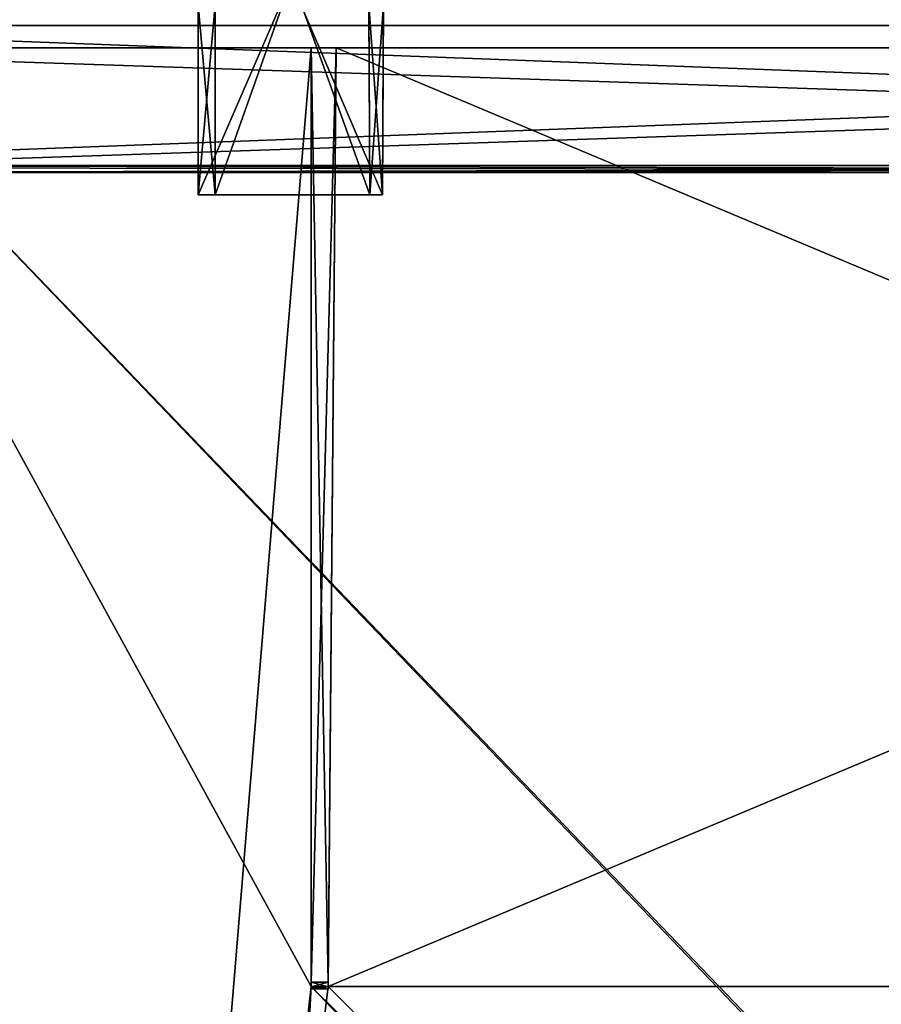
# Model space of a CAD drawing. Header units: millimetres. Extents: x -294 to 294, y -42 to 416.
# Tile 59 of 236: x -219 to -143, y 237 to 324. Entities that reach past the tile are written whole.
import ezdxf

# ---------------------------------------------------------------- set-up
doc = ezdxf.new("R2010")
doc.units = ezdxf.units.MM
doc.header["$LTSCALE"] = 65.185185
for name, color, linetype in [('1411', 7, 'CONTINUOUS'), ('1412', 7, 'CONTINUOUS'), ('1413', 7, 'CONTINUOUS'), ('1414', 7, 'CONTINUOUS'), ('1415', 7, 'CONTINUOUS'), ('1416', 7, 'CONTINUOUS'), ('1417', 7, 'CONTINUOUS'), ('1438', 7, 'CONTINUOUS'), ('1523', 7, 'CONTINUOUS'), ('1524', 7, 'CONTINUOUS'), ('1533', 7, 'CONTINUOUS'), ('1540', 7, 'CONTINUOUS'), ('1561', 7, 'CONTINUOUS'), ('1562', 7, 'CONTINUOUS'), ('1563', 7, 'CONTINUOUS'), ('1564', 7, 'CONTINUOUS'), ('1565', 7, 'CONTINUOUS'), ('1566', 7, 'CONTINUOUS'), ('1567', 7, 'CONTINUOUS'), ('1568', 7, 'CONTINUOUS'), ('1569', 7, 'CONTINUOUS'), ('1578', 7, 'CONTINUOUS'), ('1757', 7, 'CONTINUOUS'), ('1758', 7, 'CONTINUOUS'), ('1759', 7, 'CONTINUOUS'), ('1760', 7, 'CONTINUOUS'), ('1761', 7, 'CONTINUOUS'), ('1762', 7, 'CONTINUOUS'), ('1763', 7, 'CONTINUOUS'), ('2168', 7, 'CONTINUOUS'), ('2170', 7, 'CONTINUOUS'), ('2171', 7, 'CONTINUOUS'), ('2172', 7, 'CONTINUOUS'), ('2173', 7, 'CONTINUOUS'), ('2174', 7, 'CONTINUOUS'), ('2176', 7, 'CONTINUOUS'), ('2177', 7, 'CONTINUOUS'), ('2178', 7, 'CONTINUOUS'), ('2210', 7, 'CONTINUOUS'), ('2211', 7, 'CONTINUOUS'), ('2212', 7, 'CONTINUOUS'), ('2213', 7, 'CONTINUOUS'), ('2214', 7, 'CONTINUOUS'), ('2215', 7, 'CONTINUOUS'), ('2216', 7, 'CONTINUOUS'), ('2218', 7, 'CONTINUOUS'), ('2219', 7, 'CONTINUOUS')]:
    doc.layers.add(name, color=color, linetype=linetype)

msp = doc.modelspace()

# ---------------------------------------------------------------- linework, layer by layer
at = {"layer": '1411', "linetype": 'Continuous'}
for points in [[(-257.808, 322, -337.308), (-257.368, 322, -338.368), (72.808, 322, -337.308), (-257.808, 322, -337.308)], [(-238.713, 322, -333.384), (-257.808, 322, -337.308), (-193.25, 322, -333.384), (-238.713, 322, -333.384)], [(-193.25, 322, -333.384), (-257.808, 322, -337.308), (-193.25, 322, -337.21), (-193.25, 322, -333.384)], [(-193.25, 322, -337.21), (-257.808, 322, -337.308), (-191.026, 322, -337.21), (-193.25, 322, -337.21)], [(-191.026, 322, -337.21), (-257.808, 322, -337.308), (6.026, 322, -337.21), (-191.026, 322, -337.21)], [(-257.808, 322, -337.308), (72.808, 322, -337.308), (6.026, 322, -337.21), (-257.808, 322, -337.308)], [(-257.368, 322, -8.632), (-257.808, 322, -9.692), (72.368, 322, -8.632), (-257.368, 322, -8.632)], [(72.368, 322, -8.632), (-257.808, 322, -9.692), (72.808, 322, -9.692), (72.368, 322, -8.632)], [(-193.25, 322, -9.79), (-191.026, 322, -9.79), (-257.808, 322, -9.692), (-193.25, 322, -9.79)], [(-193.25, 322, -9.79), (-257.808, 322, -9.692), (-238.713, 322, -13.616), (-193.25, 322, -9.79)], [(72.808, 322, -9.692), (-257.808, 322, -9.692), (-191.026, 322, -9.79), (72.808, 322, -9.692)], [(-257.368, 322, -338.368), (-256.308, 322, -338.808), (72.368, 322, -338.368), (-257.368, 322, -338.368)], [(72.808, 322, -337.308), (-257.368, 322, -338.368), (72.368, 322, -338.368), (72.808, 322, -337.308)], [(-256.308, 322, -8.192), (-257.368, 322, -8.632), (71.308, 322, -8.192), (-256.308, 322, -8.192)], [(71.308, 322, -8.192), (-257.368, 322, -8.632), (72.368, 322, -8.632), (71.308, 322, -8.192)], [(-256.308, 322, -338.808), (71.308, 322, -338.808), (72.368, 322, -338.368), (-256.308, 322, -338.808)], [(-193.25, 322, -13.616), (-193.25, 322, -9.79), (-238.713, 322, -13.616), (-193.25, 322, -13.616)], [(72.808, 322, -9.692), (-191.026, 322, -9.79), (6.026, 322, -9.79), (72.808, 322, -9.692)], [(-191.026, 322, -9.79), (-191.026, 322, -13.616), (6.026, 322, -9.79), (-191.026, 322, -9.79)], [(6.026, 322, -9.79), (-191.026, 322, -13.616), (6.026, 322, -13.616), (6.026, 322, -9.79)], [(-191.026, 322, -333.384), (-191.026, 322, -337.21), (6.026, 322, -333.384), (-191.026, 322, -333.384)], [(6.026, 322, -333.384), (-191.026, 322, -337.21), (6.026, 322, -337.21), (6.026, 322, -333.384)]]:
    msp.add_3dface(points, dxfattribs=at)
at = {"layer": '1412', "linetype": 'Continuous'}
for points in [[(-256.308, 322, -338.808), (-256.5, 311, -339), (71.5, 311, -339), (-256.308, 322, -338.808)], [(71.308, 322, -338.808), (-256.308, 322, -338.808), (71.5, 311, -339), (71.308, 322, -338.808)]]:
    msp.add_3dface(points, dxfattribs=at)
at = {"layer": '1413', "linetype": 'Continuous'}
for points in [[(71.5, 311, -339), (-256.5, 311, -339), (-258.975, 311, -339.975), (71.5, 311, -339)], [(71.5, 311, -339), (-258.975, 311, -339.975), (73.975, 311, -339.975), (71.5, 311, -339)], [(-258.975, 311, -339.975), (-256.773, 311, -340.989), (73.975, 311, -339.975), (-258.975, 311, -339.975)], [(-256.773, 311, -6.011), (-258.975, 311, -7.025), (71.773, 311, -6.011), (-256.773, 311, -6.011)], [(71.773, 311, -6.011), (-258.975, 311, -7.025), (73.975, 311, -7.025), (71.773, 311, -6.011)], [(73.975, 311, -7.025), (-258.975, 311, -7.025), (-256.5, 311, -8), (73.975, 311, -7.025)], [(-256.773, 311, -340.989), (71.773, 311, -340.989), (73.975, 311, -339.975), (-256.773, 311, -340.989)], [(71.5, 311, -8), (73.975, 311, -7.025), (-256.5, 311, -8), (71.5, 311, -8)]]:
    msp.add_3dface(points, dxfattribs=at)
at = {"layer": '1414', "linetype": 'Continuous'}
for points in [[(-256.773, 311, -340.989), (-256.49, 311.61, -340.989), (71.49, 311.61, -340.989), (-256.773, 311, -340.989)], [(71.645, 311.423, -340.989), (-256.773, 311, -340.989), (71.49, 311.61, -340.989), (71.645, 311.423, -340.989)], [(71.773, 311, -340.989), (-256.773, 311, -340.989), (71.645, 311.423, -340.989), (71.773, 311, -340.989)]]:
    msp.add_3dface(points, dxfattribs=at)
at = {"layer": '1415', "linetype": 'Continuous'}
for points in [[(71.49, 311.61, -340.989), (-256.49, 311.61, -340.989), (71.274, 324, -340.773), (71.49, 311.61, -340.989)], [(-256.49, 311.61, -340.989), (-256.274, 324, -340.773), (71.274, 324, -340.773), (-256.49, 311.61, -340.989)]]:
    msp.add_3dface(points, dxfattribs=at)
at = {"layer": '1416', "linetype": 'Continuous'}
for points in [[(71.274, 324, -340.773), (-256.274, 324, -340.773), (53.839, 324, -331.453), (71.274, 324, -340.773)], [(53.839, 324, -331.453), (-256.274, 324, -340.773), (-238.839, 324, -331.453), (53.839, 324, -331.453)], [(-256.274, 324, -6.227), (71.274, 324, -6.227), (-238.839, 324, -15.547), (-256.274, 324, -6.227)], [(-238.839, 324, -15.547), (71.274, 324, -6.227), (53.839, 324, -15.547), (-238.839, 324, -15.547)]]:
    msp.add_3dface(points, dxfattribs=at)
at = {"layer": '1417', "linetype": 'Continuous'}
for points in [[(53.839, 324, -331.453), (-238.839, 324, -331.453), (-220.185, 38.791, -321.493), (53.839, 324, -331.453)], [(-219.428, 38.791, -321.493), (53.839, 324, -331.453), (-220.185, 38.791, -321.493), (-219.428, 38.791, -321.493)], [(53.839, 324, -331.453), (-219.428, 38.791, -321.493), (34.428, 38.791, -321.493), (53.839, 324, -331.453)]]:
    msp.add_3dface(points, dxfattribs=at)
at = {"layer": '1438', "linetype": 'Continuous'}
for points in [[(-238.839, 324, -15.547), (53.839, 324, -15.547), (35.185, 38.791, -25.507), (-238.839, 324, -15.547)], [(-219.428, 38.791, -25.507), (-238.839, 324, -15.547), (34.428, 38.791, -25.507), (-219.428, 38.791, -25.507)], [(34.428, 38.791, -25.507), (-238.839, 324, -15.547), (35.185, 38.791, -25.507), (34.428, 38.791, -25.507)]]:
    msp.add_3dface(points, dxfattribs=at)
at = {"layer": '1523', "linetype": 'Continuous'}
for points in [[(71.49, 311.61, -6.011), (-256.274, 324, -6.227), (-256.49, 311.61, -6.011), (71.49, 311.61, -6.011)], [(71.274, 324, -6.227), (-256.274, 324, -6.227), (71.49, 311.61, -6.011), (71.274, 324, -6.227)]]:
    msp.add_3dface(points, dxfattribs=at)
at = {"layer": '1524', "linetype": 'Continuous'}
for points in [[(-256.773, 311, -6.011), (71.773, 311, -6.011), (-256.645, 311.423, -6.011), (-256.773, 311, -6.011)], [(71.773, 311, -6.011), (-256.49, 311.61, -6.011), (-256.645, 311.423, -6.011), (71.773, 311, -6.011)], [(71.773, 311, -6.011), (71.49, 311.61, -6.011), (-256.49, 311.61, -6.011), (71.773, 311, -6.011)]]:
    msp.add_3dface(points, dxfattribs=at)
at = {"layer": '1533', "linetype": 'Continuous'}
for points in [[(-256.308, 322, -8.192), (71.308, 322, -8.192), (-256.5, 311, -8), (-256.308, 322, -8.192)], [(71.308, 322, -8.192), (71.5, 311, -8), (-256.5, 311, -8), (71.308, 322, -8.192)]]:
    msp.add_3dface(points, dxfattribs=at)
at = {"layer": '1540', "linetype": 'Continuous'}
for points in [[(-193.25, 322, -13.616), (-238.713, 322, -13.616), (-218.634, 15, -24.337), (-193.25, 322, -13.616)], [(-193.25, 322, -13.616), (-218.634, 15, -24.337), (-193.25, 239, -16.514), (-193.25, 322, -13.616)], [(6.026, 322, -13.616), (-191.026, 322, -13.616), (-191.75, 239, -16.514), (6.026, 322, -13.616)], [(6.026, 322, -13.616), (-191.75, 239, -16.514), (6.75, 239, -16.514), (6.026, 322, -13.616)], [(-218.634, 15, -24.337), (-205.485, 15, -24.337), (8.25, 239, -16.514), (-218.634, 15, -24.337)], [(-193.25, 239, -16.514), (-218.634, 15, -24.337), (-191.75, 239, -16.514), (-193.25, 239, -16.514)], [(-191.75, 239, -16.514), (-218.634, 15, -24.337), (6.75, 239, -16.514), (-191.75, 239, -16.514)], [(6.75, 239, -16.514), (-218.634, 15, -24.337), (8.25, 239, -16.514), (6.75, 239, -16.514)], [(8.25, 239, -16.514), (-205.485, 15, -24.337), (20.485, 15, -24.337), (8.25, 239, -16.514)]]:
    msp.add_3dface(points, dxfattribs=at)
at = {"layer": '1561', "linetype": 'Continuous'}
for points in [[(-238.713, 322, -333.384), (-193.25, 322, -333.384), (-193.25, 239, -330.486), (-238.713, 322, -333.384)], [(-238.713, 322, -333.384), (-193.25, 239, -330.486), (-205.485, 15, -322.663), (-238.713, 322, -333.384)], [(-218.634, 15, -322.663), (-238.713, 322, -333.384), (-205.485, 15, -322.663), (-218.634, 15, -322.663)], [(-191.75, 239, -330.486), (-191.026, 322, -333.384), (6.75, 239, -330.486), (-191.75, 239, -330.486)], [(-191.026, 322, -333.384), (6.026, 322, -333.384), (6.75, 239, -330.486), (-191.026, 322, -333.384)], [(-205.485, 15, -322.663), (-193.25, 239, -330.486), (20.485, 15, -322.663), (-205.485, 15, -322.663)], [(-193.25, 239, -330.486), (-191.75, 239, -330.486), (33.634, 15, -322.663), (-193.25, 239, -330.486)], [(20.485, 15, -322.663), (-193.25, 239, -330.486), (33.634, 15, -322.663), (20.485, 15, -322.663)], [(33.634, 15, -322.663), (-191.75, 239, -330.486), (6.75, 239, -330.486), (33.634, 15, -322.663)]]:
    msp.add_3dface(points, dxfattribs=at)
at = {"layer": '1562', "linetype": 'Continuous'}
for points in [[(-191.026, 322, -337.21), (-191.026, 322, -333.384), (-191.75, 239, -330.486), (-191.026, 322, -337.21)], [(-191.026, 322, -337.21), (-191.75, 239, -330.486), (-191.747, 239.395, -336.489), (-191.026, 322, -337.21)], [(-191.752, 238.8, -333.889), (-191.75, 238.974, -336.312), (-191.75, 239, -333.143), (-191.752, 238.8, -333.889)], [(-191.752, 238.8, -335.889), (-191.75, 238.974, -336.312), (-191.752, 238.8, -333.889), (-191.752, 238.8, -335.889)], [(-191.747, 239.395, -336.489), (-191.75, 239, -330.486), (-191.75, 239, -333.143), (-191.747, 239.395, -336.489)], [(-191.75, 238.974, -336.312), (-191.747, 239.395, -336.489), (-191.75, 239, -333.143), (-191.75, 238.974, -336.312)]]:
    msp.add_3dface(points, dxfattribs=at)
at = {"layer": '1563', "linetype": 'Continuous'}
for points in [[(-193.25, 322, -337.21), (-191.026, 322, -337.21), (-191.747, 239.395, -336.489), (-193.25, 322, -337.21)], [(-193.25, 322, -337.21), (-191.747, 239.395, -336.489), (-193.25, 239.395, -336.489), (-193.25, 322, -337.21)]]:
    msp.add_3dface(points, dxfattribs=at)
at = {"layer": '1564', "linetype": 'Continuous'}
for points in [[(-193.25, 322, -333.384), (-193.25, 322, -337.21), (-193.25, 239.395, -336.489), (-193.25, 322, -333.384)], [(-193.25, 239, -330.486), (-193.25, 322, -333.384), (-193.25, 239, -333.143), (-193.25, 239, -330.486)], [(-193.25, 322, -333.384), (-193.25, 239.395, -336.489), (-193.25, 239, -333.143), (-193.25, 322, -333.384)], [(-193.25, 239, -333.143), (-193.25, 239.395, -336.489), (-193.25, 238.974, -336.312), (-193.25, 239, -333.143)], [(-193.25, 238.8, -333.889), (-193.25, 239, -333.143), (-193.25, 238.8, -335.889), (-193.25, 238.8, -333.889)], [(-193.25, 238.8, -335.889), (-193.25, 239, -333.143), (-193.25, 238.974, -336.312), (-193.25, 238.8, -335.889)]]:
    msp.add_3dface(points, dxfattribs=at)
at = {"layer": '1565', "linetype": 'Continuous'}
for points in [[(-191.75, 239, -330.486), (-193.25, 239, -330.486), (-193.25, 239, -333.143), (-191.75, 239, -330.486)], [(-191.75, 239, -333.143), (-191.75, 239, -330.486), (-193.25, 239, -333.143), (-191.75, 239, -333.143)]]:
    msp.add_3dface(points, dxfattribs=at)
at = {"layer": '1566', "linetype": 'Continuous'}
for points in [[(-191.752, 238.8, -333.889), (-191.75, 239, -333.143), (-193.25, 239, -333.143), (-191.752, 238.8, -333.889)], [(-191.752, 238.8, -333.889), (-193.25, 239, -333.143), (-193.25, 238.8, -333.889), (-191.752, 238.8, -333.889)]]:
    msp.add_3dface(points, dxfattribs=at)
at = {"layer": '1567', "linetype": 'Continuous'}
for points in [[(-191.752, 238.8, -335.889), (-191.752, 238.8, -333.889), (-193.25, 238.8, -335.889), (-191.752, 238.8, -335.889)], [(-191.752, 238.8, -333.889), (-193.25, 238.8, -333.889), (-193.25, 238.8, -335.889), (-191.752, 238.8, -333.889)]]:
    msp.add_3dface(points, dxfattribs=at)
at = {"layer": '1568', "linetype": 'Continuous'}
for points in [[(-191.747, 239.395, -336.489), (-191.75, 238.974, -336.312), (-193.25, 239.395, -336.489), (-191.747, 239.395, -336.489)], [(-193.25, 239.395, -336.489), (-191.75, 238.974, -336.312), (-193.25, 238.974, -336.312), (-193.25, 239.395, -336.489)], [(-191.75, 238.974, -336.312), (-191.752, 238.8, -335.889), (-193.25, 238.974, -336.312), (-191.75, 238.974, -336.312)], [(-191.752, 238.8, -335.889), (-193.25, 238.8, -335.889), (-193.25, 238.974, -336.312), (-191.752, 238.8, -335.889)]]:
    msp.add_3dface(points, dxfattribs=at)
at = {"layer": '1569', "linetype": 'Continuous'}
msp.add_3dface([(-238.713, 322, -333.384), (-218.634, 15, -322.663), (-230.157, 15, -319.58), (-238.713, 322, -333.384)], dxfattribs=at)
at = {"layer": '1578', "linetype": 'Continuous'}
for points in [[(-238.713, 322, -13.616), (-243.945, 322, -14.653), (-218.634, 15, -24.337), (-238.713, 322, -13.616)], [(-218.634, 15, -24.337), (-243.945, 322, -14.653), (-230.164, 15, -27.423), (-218.634, 15, -24.337)]]:
    msp.add_3dface(points, dxfattribs=at)
at = {"layer": '1757', "linetype": 'Continuous'}
for points in [[(-193.25, 322, -9.79), (-193.25, 322, -13.616), (-193.25, 239, -16.514), (-193.25, 322, -9.79)], [(-193.25, 322, -9.79), (-193.25, 239, -16.514), (-193.25, 239.395, -10.511), (-193.25, 322, -9.79)], [(-193.25, 239.395, -10.511), (-193.25, 239, -16.514), (-193.25, 239, -13.857), (-193.25, 239.395, -10.511)], [(-193.25, 238.974, -10.688), (-193.25, 239.395, -10.511), (-193.25, 239, -13.857), (-193.25, 238.974, -10.688)], [(-193.25, 238.8, -13.111), (-193.25, 238.974, -10.688), (-193.25, 239, -13.857), (-193.25, 238.8, -13.111)], [(-193.25, 238.8, -11.111), (-193.25, 238.974, -10.688), (-193.25, 238.8, -13.111), (-193.25, 238.8, -11.111)]]:
    msp.add_3dface(points, dxfattribs=at)
at = {"layer": '1758', "linetype": 'Continuous'}
for points in [[(-191.026, 322, -9.79), (-193.25, 322, -9.79), (-193.25, 239.395, -10.511), (-191.026, 322, -9.79)], [(-191.026, 322, -9.79), (-193.25, 239.395, -10.511), (-191.747, 239.395, -10.511), (-191.026, 322, -9.79)]]:
    msp.add_3dface(points, dxfattribs=at)
at = {"layer": '1759', "linetype": 'Continuous'}
for points in [[(-191.75, 239, -16.514), (-191.026, 322, -13.616), (-191.75, 239, -13.857), (-191.75, 239, -16.514)], [(-191.026, 322, -13.616), (-191.747, 239.395, -10.511), (-191.75, 239, -13.857), (-191.026, 322, -13.616)], [(-191.026, 322, -13.616), (-191.026, 322, -9.79), (-191.747, 239.395, -10.511), (-191.026, 322, -13.616)], [(-191.752, 238.8, -13.111), (-191.75, 239, -13.857), (-191.752, 238.8, -11.111), (-191.752, 238.8, -13.111)], [(-191.752, 238.8, -11.111), (-191.75, 239, -13.857), (-191.75, 238.974, -10.688), (-191.752, 238.8, -11.111)], [(-191.75, 239, -13.857), (-191.747, 239.395, -10.511), (-191.75, 238.974, -10.688), (-191.75, 239, -13.857)]]:
    msp.add_3dface(points, dxfattribs=at)
at = {"layer": '1760', "linetype": 'Continuous'}
for points in [[(-193.25, 239, -16.514), (-191.75, 239, -16.514), (-191.75, 239, -13.857), (-193.25, 239, -16.514)], [(-193.25, 239, -13.857), (-193.25, 239, -16.514), (-191.75, 239, -13.857), (-193.25, 239, -13.857)]]:
    msp.add_3dface(points, dxfattribs=at)
at = {"layer": '1761', "linetype": 'Continuous'}
for points in [[(-193.25, 238.8, -13.111), (-193.25, 239, -13.857), (-191.75, 239, -13.857), (-193.25, 238.8, -13.111)], [(-193.25, 238.8, -13.111), (-191.75, 239, -13.857), (-191.752, 238.8, -13.111), (-193.25, 238.8, -13.111)]]:
    msp.add_3dface(points, dxfattribs=at)
at = {"layer": '1762', "linetype": 'Continuous'}
for points in [[(-193.25, 238.8, -11.111), (-193.25, 238.8, -13.111), (-191.752, 238.8, -11.111), (-193.25, 238.8, -11.111)], [(-193.25, 238.8, -13.111), (-191.752, 238.8, -13.111), (-191.752, 238.8, -11.111), (-193.25, 238.8, -13.111)]]:
    msp.add_3dface(points, dxfattribs=at)
at = {"layer": '1763', "linetype": 'Continuous'}
for points in [[(-193.25, 239.395, -10.511), (-193.25, 238.974, -10.688), (-191.747, 239.395, -10.511), (-193.25, 239.395, -10.511)], [(-191.747, 239.395, -10.511), (-193.25, 238.974, -10.688), (-191.75, 238.974, -10.688), (-191.747, 239.395, -10.511)], [(-193.25, 238.974, -10.688), (-193.25, 238.8, -11.111), (-191.75, 238.974, -10.688), (-193.25, 238.974, -10.688)], [(-193.25, 238.8, -11.111), (-191.752, 238.8, -11.111), (-191.75, 238.974, -10.688), (-193.25, 238.8, -11.111)]]:
    msp.add_3dface(points, dxfattribs=at)
at = {"layer": '2168', "linetype": 'Continuous'}
for points in [[(-203.25, 309, -325), (-203.25, 347, -325), (-203.25, 309, -329.688), (-203.25, 309, -325)], [(-203.25, 309, -329.688), (-203.25, 347, -325), (-203.25, 325.8, -331.157), (-203.25, 309, -329.688)]]:
    msp.add_3dface(points, dxfattribs=at)
at = {"layer": '2170', "linetype": 'Continuous'}
for points in [[(-203.25, 309, -329.688), (-203.25, 325.8, -331.157), (-201.75, 309, -329.688), (-203.25, 309, -329.688)], [(-203.25, 325.8, -331.157), (-201.75, 325.8, -331.157), (-201.75, 309, -329.688), (-203.25, 325.8, -331.157)]]:
    msp.add_3dface(points, dxfattribs=at)
at = {"layer": '2171', "linetype": 'Continuous'}
for points in [[(-201.75, 325.8, -331.157), (-201.75, 347, -326.5), (-201.75, 309, -326.5), (-201.75, 325.8, -331.157)], [(-201.75, 309, -329.688), (-201.75, 325.8, -331.157), (-201.75, 309, -326.5), (-201.75, 309, -329.688)]]:
    msp.add_3dface(points, dxfattribs=at)
at = {"layer": '2172', "linetype": 'Continuous'}
for points in [[(-203.25, 309, -325), (-203.25, 309, -329.688), (-201.75, 309, -329.688), (-203.25, 309, -325)], [(-203.25, 309, -325), (-201.75, 309, -329.688), (-201.75, 309, -326.5), (-203.25, 309, -325)], [(-203.25, 309, -325), (-201.75, 309, -326.5), (-188.051, 309, -326.5), (-203.25, 309, -325)], [(-203.25, 309, -325), (-188.051, 309, -326.5), (-186.949, 309, -325), (-203.25, 309, -325)], [(-186.949, 309, -325), (-188.051, 309, -326.5), (-186.949, 309, -329.688), (-186.949, 309, -325)], [(-186.949, 309, -329.688), (-188.051, 309, -326.5), (-188.051, 309, -329.688), (-186.949, 309, -329.688)]]:
    msp.add_3dface(points, dxfattribs=at)
at = {"layer": '2173', "linetype": 'Continuous'}
for points in [[(-201.75, 347, -326.5), (-188.25, 347, -326.5), (-188.051, 309, -326.5), (-201.75, 347, -326.5)], [(-201.75, 309, -326.5), (-201.75, 347, -326.5), (-188.051, 309, -326.5), (-201.75, 309, -326.5)]]:
    msp.add_3dface(points, dxfattribs=at)
at = {"layer": '2174', "linetype": 'Continuous'}
for points in [[(-188.051, 309, -326.5), (-188.25, 347, -326.5), (-188.051, 309, -329.688), (-188.051, 309, -326.5)], [(-188.051, 309, -329.688), (-188.25, 347, -326.5), (-188.139, 325.8, -331.157), (-188.051, 309, -329.688)]]:
    msp.add_3dface(points, dxfattribs=at)
at = {"layer": '2176', "linetype": 'Continuous'}
for points in [[(-186.949, 309, -329.688), (-188.051, 309, -329.688), (-188.139, 325.8, -331.157), (-186.949, 309, -329.688)], [(-186.949, 309, -329.688), (-188.139, 325.8, -331.157), (-186.861, 325.8, -331.157), (-186.949, 309, -329.688)]]:
    msp.add_3dface(points, dxfattribs=at)
at = {"layer": '2177', "linetype": 'Continuous'}
for points in [[(-186.75, 347, -338.232), (-186.75, 347, -325), (-186.949, 309, -325), (-186.75, 347, -338.232)], [(-186.75, 347, -338.232), (-186.949, 309, -325), (-186.861, 325.8, -331.157), (-186.75, 347, -338.232)], [(-186.949, 309, -325), (-186.949, 309, -329.688), (-186.861, 325.8, -331.157), (-186.949, 309, -325)]]:
    msp.add_3dface(points, dxfattribs=at)
at = {"layer": '2178', "linetype": 'Continuous'}
for points in [[(-186.75, 347, -325), (-203.25, 347, -325), (-203.25, 309, -325), (-186.75, 347, -325)], [(-186.75, 347, -325), (-203.25, 309, -325), (-186.949, 309, -325), (-186.75, 347, -325)]]:
    msp.add_3dface(points, dxfattribs=at)
at = {"layer": '2210', "linetype": 'Continuous'}
for points in [[(-186.949, 309, -17.312), (-186.75, 347, -22), (-186.861, 325.8, -15.843), (-186.949, 309, -17.312)], [(-186.75, 347, -22), (-186.949, 309, -17.312), (-186.949, 309, -22), (-186.75, 347, -22)]]:
    msp.add_3dface(points, dxfattribs=at)
at = {"layer": '2211', "linetype": 'Continuous'}
for points in [[(-188.051, 309, -17.312), (-186.861, 325.8, -15.843), (-188.139, 325.8, -15.843), (-188.051, 309, -17.312)], [(-186.949, 309, -17.312), (-186.861, 325.8, -15.843), (-188.051, 309, -17.312), (-186.949, 309, -17.312)]]:
    msp.add_3dface(points, dxfattribs=at)
at = {"layer": '2212', "linetype": 'Continuous'}
for points in [[(-203.25, 309, -22), (-186.949, 309, -22), (-201.75, 309, -20.5), (-203.25, 309, -22)], [(-203.25, 309, -17.312), (-203.25, 309, -22), (-201.75, 309, -20.5), (-203.25, 309, -17.312)], [(-201.75, 309, -17.312), (-203.25, 309, -17.312), (-201.75, 309, -20.5), (-201.75, 309, -17.312)], [(-186.949, 309, -22), (-188.051, 309, -20.5), (-201.75, 309, -20.5), (-186.949, 309, -22)], [(-186.949, 309, -22), (-186.949, 309, -17.312), (-188.051, 309, -17.312), (-186.949, 309, -22)], [(-186.949, 309, -22), (-188.051, 309, -17.312), (-188.051, 309, -20.5), (-186.949, 309, -22)]]:
    msp.add_3dface(points, dxfattribs=at)
at = {"layer": '2213', "linetype": 'Continuous'}
for points in [[(-188.25, 347, -20.5), (-201.75, 347, -20.5), (-201.75, 309, -20.5), (-188.25, 347, -20.5)], [(-188.051, 309, -20.5), (-188.25, 347, -20.5), (-201.75, 309, -20.5), (-188.051, 309, -20.5)]]:
    msp.add_3dface(points, dxfattribs=at)
at = {"layer": '2214', "linetype": 'Continuous'}
for points in [[(-201.75, 347, -20.5), (-201.75, 309, -17.312), (-201.75, 309, -20.5), (-201.75, 347, -20.5)], [(-201.75, 309, -17.312), (-201.75, 347, -20.5), (-201.75, 325.8, -15.843), (-201.75, 309, -17.312)]]:
    msp.add_3dface(points, dxfattribs=at)
at = {"layer": '2215', "linetype": 'Continuous'}
for points in [[(-203.25, 309, -17.312), (-201.75, 309, -17.312), (-201.75, 325.8, -15.843), (-203.25, 309, -17.312)], [(-203.25, 309, -17.312), (-201.75, 325.8, -15.843), (-203.25, 325.8, -15.843), (-203.25, 309, -17.312)]]:
    msp.add_3dface(points, dxfattribs=at)
at = {"layer": '2216', "linetype": 'Continuous'}
for points in [[(-203.25, 347, -8.768), (-203.25, 347, -22), (-203.25, 309, -22), (-203.25, 347, -8.768)], [(-203.25, 347, -8.768), (-203.25, 309, -22), (-203.25, 325.8, -15.843), (-203.25, 347, -8.768)], [(-203.25, 309, -22), (-203.25, 309, -17.312), (-203.25, 325.8, -15.843), (-203.25, 309, -22)]]:
    msp.add_3dface(points, dxfattribs=at)
at = {"layer": '2218', "linetype": 'Continuous'}
for points in [[(-203.25, 347, -22), (-186.75, 347, -22), (-186.949, 309, -22), (-203.25, 347, -22)], [(-203.25, 347, -22), (-186.949, 309, -22), (-203.25, 309, -22), (-203.25, 347, -22)]]:
    msp.add_3dface(points, dxfattribs=at)
at = {"layer": '2219', "linetype": 'Continuous'}
for points in [[(-188.139, 325.8, -15.843), (-188.25, 347, -20.5), (-188.051, 309, -20.5), (-188.139, 325.8, -15.843)], [(-188.051, 309, -17.312), (-188.139, 325.8, -15.843), (-188.051, 309, -20.5), (-188.051, 309, -17.312)]]:
    msp.add_3dface(points, dxfattribs=at)

doc.saveas('drawing.dxf')
